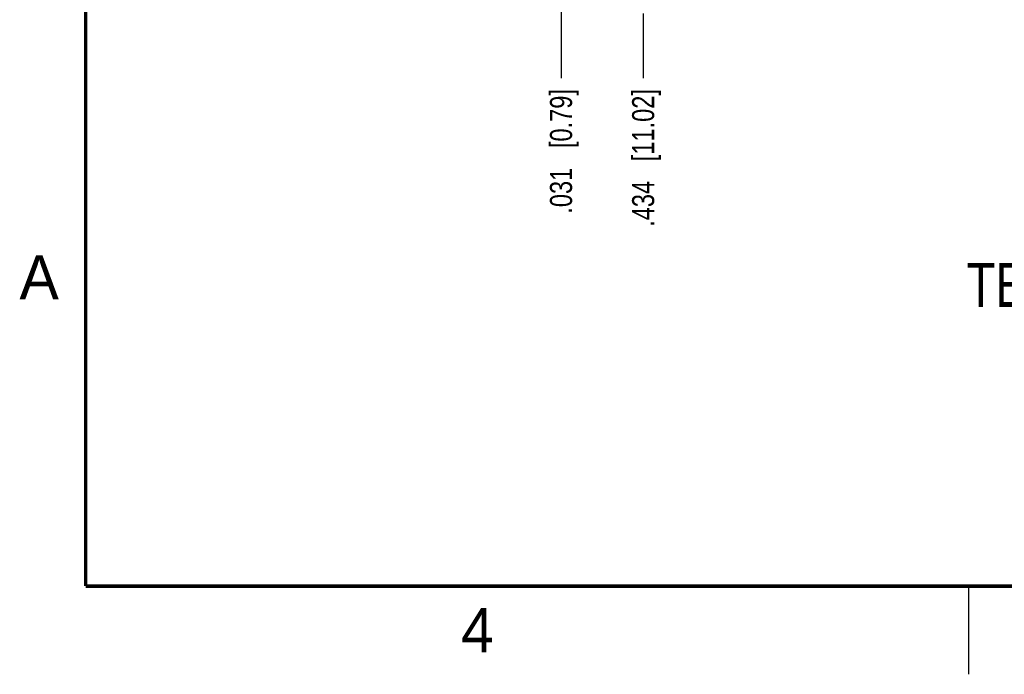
# Model space of a CAD drawing. Header units: inches. Extents: x 0 to 22, y 0 to 17.
# Tile 1 of 14: x 0.1 to 5.7, y 0 to 3.7. Entities that reach past the tile are written whole.
import ezdxf

# ---------------------------------------------------------------- set-up
doc = ezdxf.new("R2010")
doc.units = ezdxf.units.IN
doc.header["$LTSCALE"] = 1.21
doc.header["$MEASUREMENT"] = 0
doc.layers.get('0').update_dxf_attribs({"linetype": 'CONTINUOUS'})
doc.layers.add('DETAIL', color=7, linetype='CONTINUOUS')
doc.layers.add('DIMENSIONS', color=7, linetype='CONTINUOUS')
doc.styles.get("Standard").update_dxf_attribs({"font": 'txt', "width": 0.8})
doc.styles.add('TEXTSTYLE_2', font='txt')
doc.dimstyles.new('DIMSTYLE_2', dxfattribs={"dimtxt": 0.125, "dimasz": 0.18, "dimexe": 0.18, "dimexo": 0.0625, "dimgap": 0.09, "dimtad": 0, "dimtih": 1, "dimtoh": 1, "dimdec": 3, "dimzin": 4, "dimdsep": 46, "dimtxsty": 'STANDARD', "dimblk": '_FILLED', "dimblk1": '_FILLED', "dimblk2": '_FILLED', "dimcen": 0.09, "dimadec": 0, "dimazin": 0, "dimtp": 0.01, "dimtm": 0.01, "dimtfac": 1, "dimtdec": 3, "dimtofl": 0, "dimtmove": 0, "dimatfit": 3, "dimldrblk": '_FILLED', "dimfxl": 1, "dimtolj": 1, "dimtzin": 4, "dimarcsym": 0})

# ---------------------------------------------------------------- blocks, each defined once
blk = doc.blocks.new('*D13')
at = {"layer": 'DIMENSIONS', "color": 2, "linetype": 'CONTINUOUS'}
blk.add_line((3.656, 3.7451), (3.656, 3.3788), dxfattribs=at)
at = {"layer": 'DIMENSIONS', "color": 2, "linetype": 'CONTINUOUS', "insert": (3.5935, 3.3163), "char_height": 0.125, "width": 1.225, "attachment_point": 3, "rotation": 90, "line_spacing_factor": 0.9}
blk.add_mtext('.434{\\Ftxt.shx;\\W1.000000;\\H0.125000; }[11.02]', dxfattribs=at)
blk = doc.blocks.new('_FILLED')
at = {"color": 0, "linetype": 'BYBLOCK'}
blk.add_solid([(0, 0), (-1, 0.174), (-1, -0.174)], dxfattribs=at)
blk = doc.blocks.new('*D14')
at = {"layer": 'DIMENSIONS', "color": 2, "linetype": 'CONTINUOUS'}
blk.add_line((3.191, 4.0037), (3.191, 3.3788), dxfattribs=at)
at = {"layer": 'DIMENSIONS', "color": 2, "linetype": 'CONTINUOUS', "insert": (3.1285, 3.3163), "char_height": 0.125, "width": 1.125, "attachment_point": 3, "rotation": 90, "line_spacing_factor": 0.9}
blk.add_mtext('.031{\\Ftxt.shx;\\W1.000000;\\H0.125000; }[0.79]', dxfattribs=at)

msp = doc.modelspace()

# ---------------------------------------------------------------- linework, layer by layer
at = {"color": 2, "linetype": 'CONTINUOUS'}
msp.add_line((5.5, 0), (5.5, 0.5), dxfattribs=at)
at = {"color": 7, "linetype": 'CONTINUOUS', "const_width": 0.02}
for points in [[(0.5, 16.5), (0.5, 0.5)], [(0.5, 0.5), (21.5, 0.5)]]:
    msp.add_lwpolyline(points, dxfattribs=at)

# ---------------------------------------------------------------- texts
at = {"color": 2, "linetype": 'CONTINUOUS', "char_height": 0.25, "width": 0.25, "attachment_point": 1, "line_spacing_factor": 0.9, "style": 'TEXTSTYLE_2'}
for s, insert in [('A', (0.125, 2.375)), ('4', (2.625, 0.375))]:
    msp.add_mtext(s, dxfattribs=dict(at, insert=insert))
at = {"layer": 'DETAIL', "color": 2, "linetype": 'CONTINUOUS', "insert": (5.4864, 2.3313), "char_height": 0.25, "width": 4.6, "attachment_point": 1, "line_spacing_factor": 0.9}
msp.add_mtext('TERMINAL BLOCK ASSEMBLY', dxfattribs=at)

# ---------------------------------------------------------------- dimensions: what is measured, and where the dimension line sits
at = {"layer": 'DIMENSIONS', "color": 2, "linetype": 'CONTINUOUS'}
for feature_location, offset, picture, middle in [((3.191, 4.0037), (0, -0.6249), '*D14', (3.3031, 2.5303)), ((3.656, 3.7451), (0, -0.3663), '*D13', (3.7905, 2.4803))]:
    dim = msp.add_ordinate_dim(feature_location=feature_location, offset=offset, dtype=1, origin=(3.222, 7.8017), dimstyle='DIMSTYLE_2', dxfattribs=at)
    dim.commit()
    dim.dimension.update_dxf_attribs({"geometry": picture, "text_midpoint": middle})

doc.saveas('drawing.dxf')
